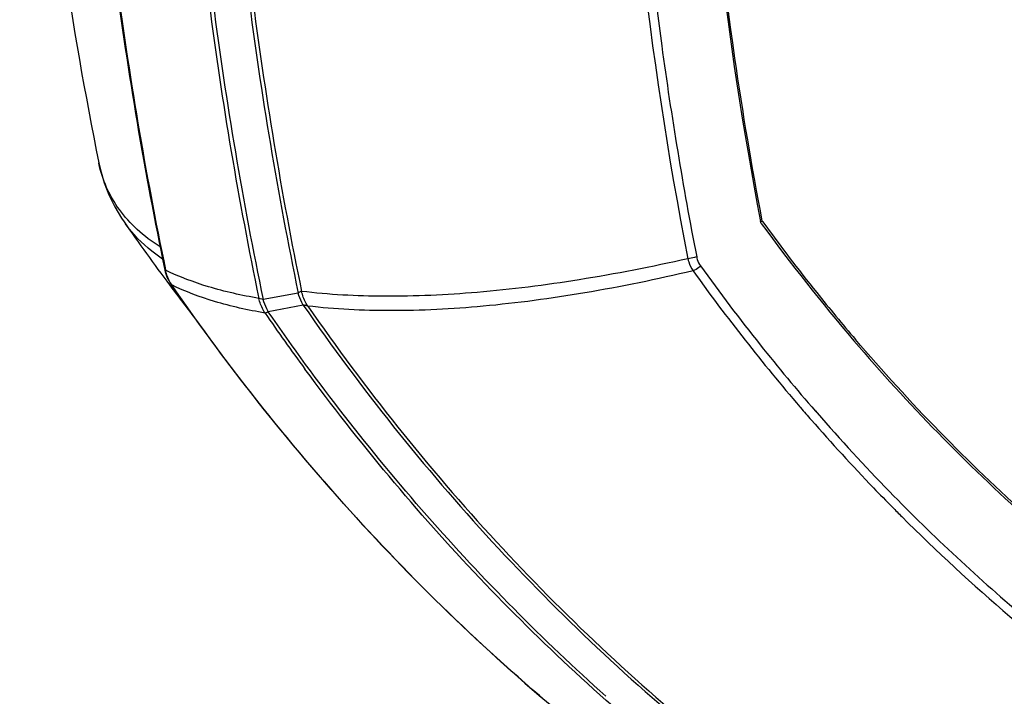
# Model space of a CAD drawing. Header units: millimetres. Extents: x 0 to 420, y 0 to 297.
# Tile 50 of 256: x 144 to 163, y 39 to 52. Entities that reach past the tile are written whole.
import ezdxf

# ---------------------------------------------------------------- set-up
doc = ezdxf.new("R2010")
doc.units = ezdxf.units.MM
doc.header["$LTSCALE"] = 23.1
doc.layers.get('0').update_dxf_attribs({"linetype": 'CONTINUOUS'})
doc.layers.add('02___PRT_ALL_AXES', color=7, linetype='CONTINUOUS')
doc.layers.add('06___PRT_ALL_SURFS', color=7, linetype='CONTINUOUS')

msp = doc.modelspace()

# ---------------------------------------------------------------- linework, layer by layer
at = {"color": 7, "linetype": 'Continuous'}
for p, q in [((145.8515, 49.4793), (145.8501, 49.4863)), ((145.8517, 49.4794), (145.8503, 49.4852)), ((146.3238, 48.3785), (146.323, 48.3796)), ((147.1034, 47.4719), (147.1018, 47.4794)), ((147.1034, 47.4719), (147.1019, 47.4794)), ((148.9326, 46.9222), (148.8516, 46.9461)), ((149.5886, 47.0463), (148.9326, 46.9222)), ((149.6844, 46.8186), (149.0276, 46.6962)), ((158.9992, 44.9106), (159.0113, 44.8964)), ((158.9994, 44.9108), (159.0113, 44.8964)), ((159.2872, 44.8328), (159.3188, 44.7966)), ((159.2889, 44.8347), (159.3207, 44.7989))]:
    msp.add_line(p, q, dxfattribs=at)
for points in [[(145.8501, 49.4863), (145.8799, 49.3537), (145.9502, 49.1144), (146.0394, 48.8849), (146.1477, 48.6633), (146.2765, 48.4483), (146.3237, 48.3786)], [(147.0883, 47.4767), (147.0956, 47.4453), (147.1128, 47.3878), (147.1349, 47.3318), (147.1616, 47.2778), (147.1925, 47.2264), (147.2004, 47.2147)]]:
    msp.add_lwpolyline(points, dxfattribs=at)
for centre, radius, start, end in [((228.0432, 61.3858), 72.2911, 180.491772, 187.713966), ((226.6899, 61.4397), 69.6651, 182.180506, 190.796686), ((219.8155, 62.5965), 74.2822, 187.404455, 191.744357), ((219.4635, 62.5172), 73.9077, 187.396562, 191.739819), ((221.9121, 62.0005), 73.8533, 187.274456, 191.682275), ((221.9585, 61.9925), 73.8281, 187.25931, 191.655456), ((221.2099, 61.9911), 73.9058, 187.396514, 191.745796), ((221.2465, 61.9796), 73.8649, 187.391178, 191.762211), ((225.4137, 61.0768), 69.6439, 187.752433, 191.053479), ((148.2747, 49.7412), 2.3797, 214.93274, 215.98657), ((187.7385, 69.8089), 36.4494, 216.0635, 220.47228), ((187.721, 69.5581), 37.8477, 215.71932, 220.63443), ((187.9567, 69.7215), 37.9664, 215.72434, 218.52338), ((147.7877, 47.5931), 0.6931, 210.80212, 212.79873), ((147.7801, 47.5882), 0.6841, 212.79843, 214.88895), ((183.6535, 70.5878), 42.1325, 214.58684, 216.34283), ((187.3686, 69.2578), 37.2175, 218.52881, 221.01656), ((187.0629, 69.0124), 36.9928, 220.68566, 221.15813), ((186.819, 68.7814), 36.4901, 221.09381, 224.24015), ((186.8012, 68.7819), 36.6441, 221.15616, 223.86018), ((186.4579, 68.4571), 36.1715, 223.8659, 224.67186), ((186.1245, 68.1049), 35.5207, 224.23996, 229.93772), ((186.3568, 68.3574), 36.0295, 224.67214, 225.06132)]:
    msp.add_arc(centre, radius, start, end, dxfattribs=at)
for points, knots in [([(156.2451, 71.3401), (155.7184, 67.3843), (155.2879, 59.4461), (156.1439, 51.5387), (156.8964, 47.6899)], [0, 0, 0, 0, 0.5043582, 1, 1, 1, 1]), ([(146.9981, 47.9107), (146.8473, 48.0078), (146.5696, 48.2175), (146.2269, 48.5941), (145.9804, 49.0167), (145.8834, 49.3235), (145.8515, 49.4793)], [0, 0, 0, 0, 0.2696716, 0.5205299, 0.7608026, 1, 1, 1, 1]), ([(147.0453, 47.6812), (146.9756, 47.7287), (146.7171, 47.9191), (146.4882, 48.1514), (146.3491, 48.3429)], [0, 0, 0, 0, 0.2628978, 1, 1, 1, 1]), ([(156.8964, 47.6899), (156.2214, 47.5373), (154.9113, 47.2804), (153.0081, 47.0386), (151.2666, 46.9574), (150.1657, 47.0149), (149.6527, 47.0773)], [0, 0, 0, 0, 0.2843805, 0.5481843, 0.7876572, 1, 1, 1, 1]), ([(157.0618, 47.7243), (157.0489, 47.7198), (156.995, 47.7033), (156.9391, 47.6933), (156.8964, 47.6899)], [0, 0, 0, 0, 0.2413108, 1, 1, 1, 1]), ([(156.8964, 47.6899), (156.9012, 47.6691), (156.923, 47.5893), (156.9588, 47.5131), (156.993, 47.4621)], [0, 0, 0, 0, 0.2578353, 1, 1, 1, 1]), ([(157.0618, 47.7243), (157.0648, 47.7086), (157.0797, 47.6483), (157.1073, 47.5909), (157.1342, 47.5534)], [0, 0, 0, 0, 0.2570687, 1, 1, 1, 1]), ([(147.1034, 47.4719), (147.1012, 47.4726), (147.0975, 47.4738), (147.0925, 47.4751), (147.0901, 47.4763), (147.0883, 47.4764), (147.0883, 47.4767)], [0, 0, 0, 0, 0.4362914, 0.748688, 0.9348677, 1, 1, 1, 1]), ([(147.1924, 47.2382), (147.1818, 47.2559), (147.1422, 47.3296), (147.1157, 47.4102), (147.1034, 47.4719)], [0, 0, 0, 0, 0.2467855, 1, 1, 1, 1]), ([(148.8516, 46.9461), (148.5323, 47.0005), (147.9355, 47.1336), (147.361, 47.3475), (147.1034, 47.4719)], [0, 0, 0, 0, 0.5309064, 1, 1, 1, 1]), ([(156.993, 47.4621), (156.3208, 47.303), (155.0156, 47.0346), (153.1178, 46.7789), (151.3801, 46.6876), (150.281, 46.7407), (149.7688, 46.8016)], [0, 0, 0, 0, 0.2844078, 0.5481866, 0.7876296, 1, 1, 1, 1]), ([(157.1342, 47.5534), (157.124, 47.5435), (157.0815, 47.5066), (157.0323, 47.477), (156.993, 47.4621)], [0, 0, 0, 0, 0.2532328, 1, 1, 1, 1]), ([(147.2004, 47.2147), (148.2924, 45.6307), (150.6734, 42.6343), (153.4582, 40.007), (154.925, 38.816)], [0, 0, 0, 0, 0.5045253, 1, 1, 1, 1]), ([(148.9673, 46.6711), (148.6481, 46.7249), (148.0511, 46.8574), (147.4767, 47.0719), (147.219, 47.197)], [0, 0, 0, 0, 0.5305124, 1, 1, 1, 1]), ([(154.9256, 38.8168), (153.4626, 40.0052), (150.6845, 42.627), (148.3088, 45.6166), (147.219, 47.197)], [0, 0, 0, 0, 0.4954276, 1, 1, 1, 1]), ([(148.9673, 46.6711), (148.9537, 46.6912), (148.9021, 46.7768), (148.8679, 46.8724), (148.8516, 46.9461)], [0, 0, 0, 0, 0.2431214, 1, 1, 1, 1]), ([(149.0276, 46.6962), (149.0183, 46.7134), (148.9814, 46.7864), (148.9517, 46.863), (148.9326, 46.9222)], [0, 0, 0, 0, 0.2391457, 1, 1, 1, 1]), ([(149.6527, 47.0773), (149.6476, 47.0769), (149.624, 47.0717), (149.6034, 47.0579), (149.5886, 47.0463)], [0, 0, 0, 0, 0.2141675, 1, 1, 1, 1]), ([(149.6844, 46.8186), (149.6751, 46.8359), (149.6378, 46.9095), (149.6078, 46.9866), (149.5886, 47.0463)], [0, 0, 0, 0, 0.239055, 1, 1, 1, 1]), ([(149.7688, 46.8016), (149.7553, 46.8218), (149.7039, 46.9077), (149.6694, 47.0034), (149.6527, 47.0773)], [0, 0, 0, 0, 0.2424, 1, 1, 1, 1]), ([(149.6844, 46.8186), (150.7614, 45.2617), (153.1077, 42.3164), (155.8489, 39.7327), (157.2922, 38.561)], [0, 0, 0, 0, 0.5045427, 1, 1, 1, 1]), ([(149.7688, 46.8016), (149.7627, 46.8031), (149.7348, 46.8095), (149.7066, 46.8148), (149.6844, 46.8186)], [0, 0, 0, 0, 0.2163533, 1, 1, 1, 1]), ([(149.7688, 46.8016), (150.8437, 45.2502), (153.1848, 42.3153), (155.9186, 39.7402), (157.3578, 38.5722)], [0, 0, 0, 0, 0.5045302, 1, 1, 1, 1]), ([(149.0276, 46.6962), (149.0228, 46.6921), (149.0051, 46.6792), (148.9829, 46.6702), (148.9673, 46.6711)], [0, 0, 0, 0, 0.2890665, 1, 1, 1, 1]), ([(155.3593, 39.4827), (154.174, 40.5424), (151.9148, 42.8283), (149.9439, 45.3661), (149.0276, 46.6962)], [0, 0, 0, 0, 0.4960599, 1, 1, 1, 1]), ([(160.0107, 46.1503), (161.0237, 44.9638), (163.1916, 42.7375), (165.6435, 40.8272), (166.9194, 39.9704)], [0, 0, 0, 0, 0.5037414, 1, 1, 1, 1]), ([(156.6799, 38.286), (155.3793, 39.3421), (152.8954, 41.6469), (150.7253, 44.2482), (149.7164, 45.6195)], [0, 0, 0, 0, 0.4960007, 1, 1, 1, 1]), ([(160.9074, 42.8534), (162.2106, 41.5529), (165.0025, 39.165), (168.1417, 37.2542), (169.765, 36.4408)], [0, 0, 0, 0, 0.5034713, 1, 1, 1, 1])]:
    msp.add_open_spline(points, degree=3, knots=knots, dxfattribs=at)
for points in [[(158.2741, 48.3518), (158.266, 48.3629), (158.2605, 48.3762), (158.258, 48.3897)], [(147.219, 47.197), (147.2116, 47.2013), (147.2053, 47.2076), (147.2004, 47.2147)]]:
    msp.add_open_spline(points, degree=3, dxfattribs=at)
at = {"layer": '02___PRT_ALL_AXES', "color": 7, "linetype": 'Continuous'}
for p, q in [((158.2561, 48.4), (158.2943, 48.3885)), ((158.2943, 48.3885), (158.2929, 48.396)), ((158.2943, 48.3885), (158.2929, 48.396))]:
    msp.add_line(p, q, dxfattribs=at)
for centre, radius, start, end in [((187.8102, 69.8678), 36.5041, 216.04413, 218.68042), ((187.3561, 69.5036), 35.922, 218.67961, 220.49812)]:
    msp.add_arc(centre, radius, start, end, dxfattribs=at)
for points, knots in [([(158.2929, 48.396), (158.0984, 49.4093), (157.4081, 53.5134), (157.0929, 57.6797), (157.0609, 60.8089)], [0, 0, 0, 0, 0.2479653, 1, 1, 1, 1]), ([(166.9418, 40.003), (165.6673, 40.8587), (163.2178, 42.7666), (161.0521, 44.9901), (160.04, 46.175)], [0, 0, 0, 0, 0.4962601, 1, 1, 1, 1])]:
    msp.add_open_spline(points, degree=3, knots=knots, dxfattribs=at)
at = {"layer": '06___PRT_ALL_SURFS', "color": 7, "linetype": 'Continuous'}
for centre, radius, start, end in [((182.655, 73.7231), 44.2979, 214.89775, 216.78478), ((182.4045, 73.5367), 43.9856, 216.78571, 217.86332)]:
    msp.add_arc(centre, radius, start, end, dxfattribs=at)
msp.add_open_spline([(146.2889, 81.2035), (145.7028, 78.5856), (144.7985, 73.2966), (144.2653, 65.2897), (144.5666, 57.3175), (145.3291, 52.0688), (145.8503, 49.4852)], degree=3, knots=[0, 0, 0, 0, 0.2519799, 0.5029627, 0.7524396, 1, 1, 1, 1], dxfattribs=at)

doc.saveas('drawing.dxf')
